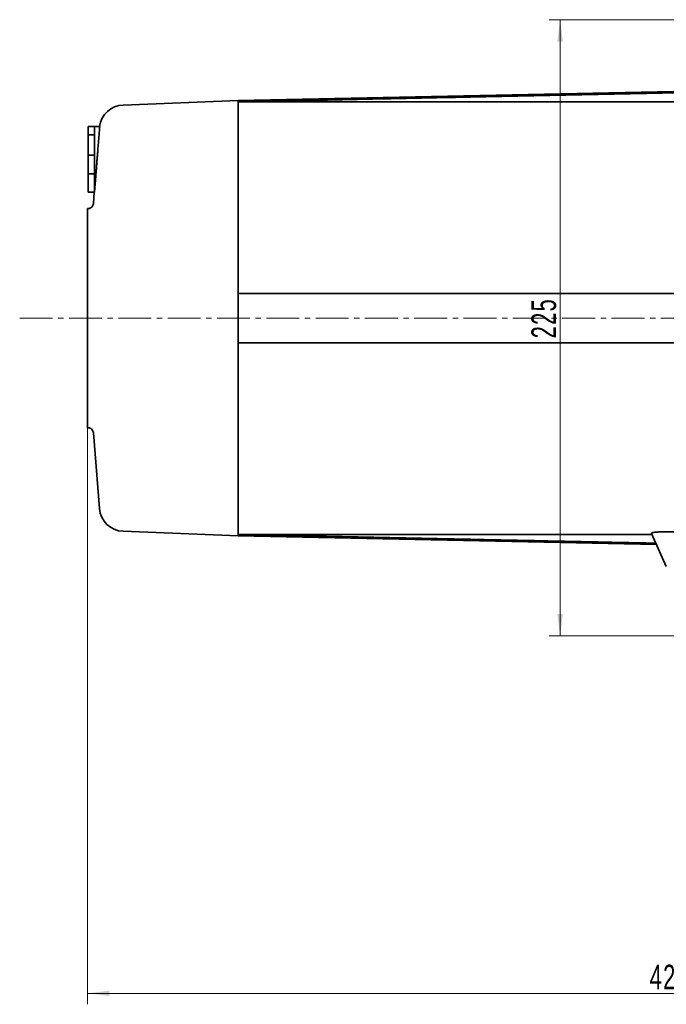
# Model space of a CAD drawing. Header units: millimetres. Extents: x -1179 to 1221, y -429 to 923.
# Tile 12 of 33: x -411 to -175, y 307 to 666. Entities that reach past the tile are written whole.
import ezdxf

# ---------------------------------------------------------------- set-up
doc = ezdxf.new("R2010")
doc.units = ezdxf.units.MM
doc.linetypes.add('点画线', pattern=[18, 12, -2, 2, -2])
doc.layers.get('0').update_dxf_attribs({"lineweight": 35})
for name, color, linetype, lineweight in [('中心线层', 1, '点画线', 18), ('尺寸线层', 110, 'Continuous', 18), ('粗实线层', 7, 'Continuous', 35)]:
    doc.layers.add(name, color=color, linetype=linetype, lineweight=lineweight)
doc.styles.add('标准', font='txt', dxfattribs={"width": 0.667})
doc.dimstyles.new('标准', dxfattribs={"dimtxt": 4.5, "dimasz": 4, "dimexe": 2, "dimexo": 0, "dimgap": 1.2625, "dimtad": 1, "dimdec": 3, "dimdsep": 46, "dimtxsty": '标准', "dimblk": '_CAXARROW', "dimcen": 0, "dimdle": 8, "dimaunit": 1, "dimazin": 2, "dimtfac": 0.707107, "dimtdec": 3, "dimtix": 1, "dimtmove": 2, "dimatfit": 3, "dimfxl": 0, "dimfrac": 2, "dimtolj": 1, "dimarcsym": 0})

# ---------------------------------------------------------------- blocks, each defined once
blk = doc.blocks.new('*X2')
at = {"layer": '尺寸线层', "linetype": 'Continuous', "lineweight": 18}
for points in [[(-386.21, 310.92), (-378.21, 311.92), (-378.21, 309.92)], [(38.79, 310.92), (30.79, 311.92), (30.79, 309.92)]]:
    blk.add_hatch(color=0, dxfattribs=at).paths.add_polyline_path(points, flags=0)
at = {"layer": '尺寸线层', "color": 0, "linetype": 'Continuous'}
for p, q in [((-386.21, 527.48), (-386.21, 306.92)), ((38.79, 376.98), (38.79, 306.92))]:
    blk.add_line(p, q, dxfattribs=at)
at = {"layer": '尺寸线层', "color": 0, "linetype": 'Continuous', "lineweight": 18}
blk.add_line((-386.21, 310.92), (38.79, 310.92), dxfattribs=at)
at = {"layer": '尺寸线层', "color": 0, "insert": (-173.71, 316.82), "char_height": 9, "width": 23.4117, "attachment_point": 5, "line_spacing_factor": 0.689862, "style": '标准'}
blk.add_mtext('\\T1.1;425', dxfattribs=at)
blk = doc.blocks.new('_CAXARROW')
blk.add_hatch(color=0).paths.add_polyline_path([(0, 0), (-1, 0.125), (-1, -0.125)], flags=0)
blk = doc.blocks.new('*X9')
at = {"layer": '尺寸线层', "linetype": 'Continuous', "lineweight": 18}
for points in [[(-213.76, 666.48), (-212.76, 658.48), (-214.76, 658.48)], [(-213.76, 441.48), (-212.76, 449.48), (-214.76, 449.48)]]:
    blk.add_hatch(color=0, dxfattribs=at).paths.add_polyline_path(points, flags=0)
at = {"layer": '尺寸线层', "color": 0, "linetype": 'Continuous'}
for p, q in [((-96.21, 666.48), (-217.76, 666.48)), ((-96.21, 441.48), (-217.76, 441.48))]:
    blk.add_line(p, q, dxfattribs=at)
at = {"layer": '尺寸线层', "color": 0, "linetype": 'Continuous', "lineweight": 18}
blk.add_line((-213.76, 666.48), (-213.76, 441.48), dxfattribs=at)
at = {"layer": '尺寸线层', "color": 0, "insert": (-219.66, 557.48), "char_height": 9, "width": 23.4117, "attachment_point": 5, "rotation": 90, "line_spacing_factor": 0.689862, "style": '标准'}
blk.add_mtext('\\T1.1;225', dxfattribs=at)

msp = doc.modelspace()

# ---------------------------------------------------------------- linework, layer by layer
at = {"layer": '中心线层'}
msp.add_line((-410.9478, 557.4813), (-135.9778, 557.4813), dxfattribs=at)
at = {"layer": '粗实线层'}
for p, q in [((-331.2103, 636.9813), (-148.9095, 640.7596)), ((-373.2352, 635.3003), (-331.2103, 636.9813)), ((-331.2103, 636.9813), (-331.2103, 636.4703)), ((-156.0493, 636.4703), (-331.2103, 636.4703)), ((-331.2103, 636.4703), (-331.2103, 566.4813)), ((-385.9103, 624.4813), (-385.9103, 627.4813)), ((-385.9103, 627.4813), (-383.7103, 627.4813)), ((-383.7103, 627.4813), (-381.6905, 627.4813)), ((-383.7103, 616.9813), (-383.7103, 627.4813)), ((-385.9103, 624.4813), (-383.7103, 624.4813)), ((-385.9103, 616.9813), (-385.9103, 624.4813)), ((-385.9103, 616.9813), (-383.7103, 616.9813)), ((-385.9103, 610.2313), (-385.9103, 616.9813)), ((-383.7103, 603.4813), (-383.7103, 616.9813)), ((-385.9103, 603.4813), (-385.9103, 610.2313)), ((-385.9103, 610.2313), (-383.7103, 610.2313)), ((-385.9103, 603.4813), (-383.7103, 603.4813)), ((-384.0613, 599.3443), (-383.7303, 603.4813)), ((-383.7103, 603.4813), (-383.6527, 603.4813)), ((-386.2103, 597.4813), (-385.2876, 597.4813)), ((-386.2103, 587.4813), (-386.2103, 597.4813)), ((-384.0618, 599.322), (-384.0618, 599.3219)), ((-386.2103, 587.4813), (-386.2103, 527.4813)), ((-331.2103, 566.4813), (-331.2103, 548.4813)), ((-331.2103, 548.4813), (-331.2103, 478.4924)), ((-386.2103, 517.4813), (-386.2103, 527.4813)), ((-386.2103, 517.4813), (-385.2876, 517.4813)), ((-384.0618, 515.6407), (-384.0618, 515.6407)), ((-384.0613, 515.6189), (-381.8468, 487.9374)), ((-373.2352, 479.6623), (-331.2103, 477.9813)), ((-331.2103, 478.4924), (-180.2258, 478.4924)), ((-331.2103, 478.4924), (-331.2103, 477.9813)), ((-175.0027, 466.7611), (-180.4045, 478.8938)), ((-177.4011, 479.4093), (-157.5731, 479.4093)), ((-331.2103, 477.9813), (-178.59, 474.8182))]:
    msp.add_line(p, q, dxfattribs=at)
for centre, start, end in [((-372.8755, 626.3075), 92.29061, 172.505988), ((-372.8755, 488.6551), 184.573921, 267.70939)]:
    msp.add_arc(centre, 9, start, end, dxfattribs=at)
for points in [[(-149.7514, 640.2543), (-242.6033, 638.3186), (-331.2103, 636.4703)], [(-381.8468, 626.3733), (-382.9296, 612.7098), (-383.6527, 603.4813)], [(-331.2103, 566.4813), (-237.1077, 566.4813), (-138.2103, 566.4813)], [(-138.2103, 548.4813), (-237.1077, 548.4813), (-331.2103, 548.4813)], [(-331.2103, 478.4924), (-256.5133, 476.9343), (-178.8108, 475.3142)]]:
    msp.add_open_spline(points, degree=2, dxfattribs=at)
for points, knots in [([(-381.8468, 626.3733), (-381.8193, 626.7201), (-381.7709, 627.0752), (-381.6979, 627.4446), (-381.6942, 627.463), (-381.6905, 627.4813)], [0, 0, 0, 0, 1.06378504, 1.06378504, 1.11954282, 1.11954282, 1.11954282, 1.11954282]), ([(-386.0556, 597.4813), (-386.0556, 597.4813), (-386.0555, 597.4813), (-386.0555, 597.4813), (-386.0554, 597.4813), (-386.0553, 597.4813), (-386.0551, 597.4813), (-386.0549, 597.4813), (-386.0547, 597.4813), (-386.0542, 597.4813), (-386.0538, 597.4813), (-386.0522, 597.4813), (-386.051, 597.4813), (-386.0462, 597.4814), (-386.0426, 597.4814), (-386.0282, 597.4815), (-386.0174, 597.4817), (-385.9742, 597.4828), (-385.9418, 597.4844), (-385.8123, 597.4941), (-385.7154, 597.5086), (-385.4094, 597.5772), (-385.2034, 597.6593), (-384.8351, 597.882), (-384.6687, 598.0259), (-384.3979, 598.3491), (-384.2879, 598.5306), (-384.1292, 598.9122), (-384.0784, 599.1168), (-384.0619, 599.3219)], [0, 0, 0, 0, 0.00012724, 0.00012724, 0.00022856, 0.00022856, 0.00064125, 0.00064125, 0.00104257, 0.00104257, 0.00224608, 0.00224608, 0.00585588, 0.00585588, 0.01668514, 0.01668514, 0.04917392, 0.04917392, 0.14666685, 0.14666685, 0.43984103, 0.43984103, 1.08997313, 1.08997313, 1.73439116, 1.73439116, 2.35843865, 2.35843865, 2.97749765, 2.97749765, 2.97749765, 2.97749765]), ([(-384.062, 515.6407), (-384.0783, 515.8438), (-384.1282, 516.0463), (-384.2857, 516.4284), (-384.3966, 516.612), (-384.6719, 516.9406), (-384.8431, 517.0874), (-385.21, 517.3053), (-385.4074, 517.3838), (-385.6822, 517.447), (-385.7558, 517.4597), (-385.8672, 517.4726), (-385.9047, 517.4758), (-385.9612, 517.4791), (-385.9801, 517.48), (-386.0084, 517.4808), (-386.0178, 517.481), (-386.032, 517.4812), (-386.0367, 517.4812), (-386.0438, 517.4813), (-386.0462, 517.4813), (-386.0497, 517.4813), (-386.0509, 517.4813), (-386.0527, 517.4813), (-386.0533, 517.4813), (-386.0541, 517.4813), (-386.0544, 517.4813), (-386.0549, 517.4813), (-386.055, 517.4813), (-386.0553, 517.4813), (-386.0553, 517.4813), (-386.0555, 517.4813), (-386.0555, 517.4813), (-386.0556, 517.4813), (-386.0556, 517.4813), (-386.0556, 517.4813)], [0, 0, 0, 0, 0.61269805, 0.61269805, 1.24300868, 1.24300868, 1.90242816, 1.90242816, 2.52660663, 2.52660663, 2.75055411, 2.75055411, 2.86381509, 2.86381509, 2.92061436, 2.92061436, 2.94903559, 2.94903559, 2.96324894, 2.96324894, 2.970356, 2.970356, 2.97390971, 2.97390971, 2.97568708, 2.97568708, 2.97657753, 2.97657753, 2.97702805, 2.97702805, 2.97726571, 2.97726571, 2.97740252, 2.97740252, 2.97756257, 2.97756257, 2.97756257, 2.97756257]), ([(-180.4045, 478.8938), (-180.4192, 478.9268), (-180.407, 478.9609), (-180.3312, 479.0294), (-180.2682, 479.0637), (-180.0397, 479.1525), (-179.8347, 479.2054), (-179.3229, 479.2963), (-179.0238, 479.3331), (-178.4747, 479.3767), (-178.2661, 479.3887), (-177.8389, 479.405), (-177.62, 479.4092), (-177.4011, 479.4092)], [0, 0, 0, 0, 0.43656121, 0.43656121, 0.87078673, 0.87078673, 1.5904325, 1.5904325, 2.3107016, 2.3107016, 2.7219416, 2.7219416, 3.13649225, 3.13649225, 3.13649225, 3.13649225])]:
    msp.add_open_spline(points, degree=3, knots=knots, dxfattribs=at)

# ---------------------------------------------------------------- dimensions: what is measured, and where the dimension line sits
at = {"layer": '尺寸线层'}
dim = msp.add_linear_dim(base=(-213.7614, 441.4813), p1=(-96.2103, 666.4813), p2=(-96.2103, 441.4813), angle=270, dimstyle='标准', override={"dimscale": 2, "dimsah": 1, "dimtfill": 1, "dimtzin": 0}, dxfattribs=at)
dim.commit()
dim.dimension.update_dxf_attribs({"geometry": '*X9', "text_midpoint": (-219.6614, 557.4813), "dimtype": 160})
dim = msp.add_linear_dim(base=(38.7897, 310.923), p1=(-386.2103, 527.4813), p2=(38.7897, 376.9813), dimstyle='标准', override={"dimscale": 2, "dimsah": 1, "dimtfill": 1, "dimtzin": 0}, dxfattribs=at)
dim.commit()
dim.dimension.update_dxf_attribs({"geometry": '*X2', "text_midpoint": (-173.7103, 316.823), "dimtype": 160})

doc.saveas('drawing.dxf')
